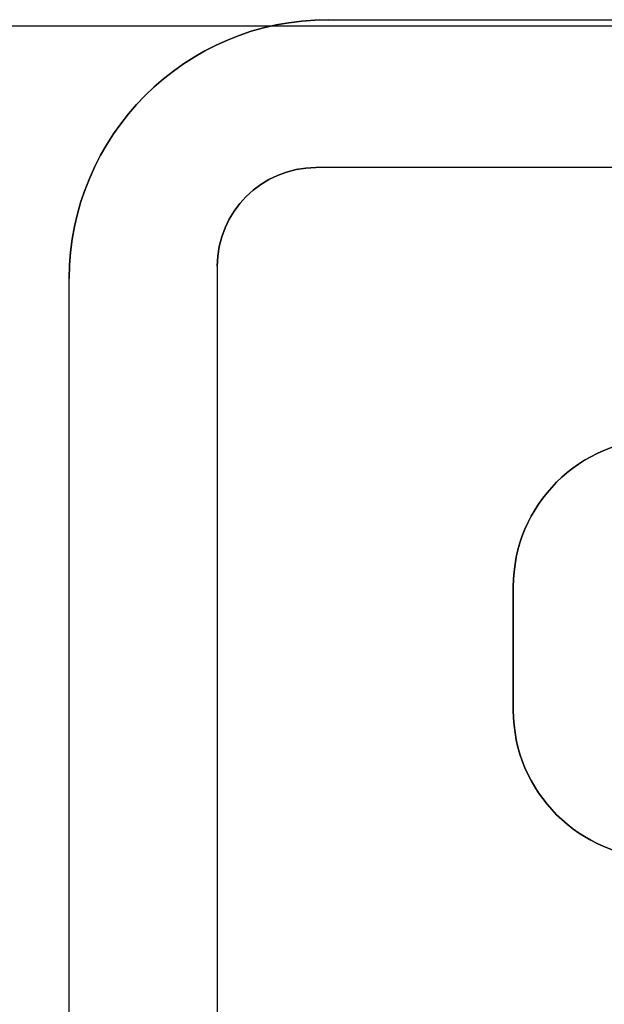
# Model space of a CAD drawing. Extents: x -4.4 to 4.4, y -6.1 to 5.8.
# Tile 56 of 157: x -2.755 to -2.281, y 3.206 to 4.005. Entities that reach past the tile are written whole.
import ezdxf

# ---------------------------------------------------------------- set-up
doc = ezdxf.new("R2010")
doc.units = 0
doc.layers.get('0').update_dxf_attribs({"linetype": 'CONTINUOUS'})

# ---------------------------------------------------------------- blocks, each defined once
blk = doc.blocks.new('*U1')
for p, q in [((-2.505, 4.005, 5.25), (2.505, 4.005, 5.25)), ((-2.505, 4.005, 5.3045), (2.505, 4.005, 5.3045)), ((-2.505, 4.005, 5.3045), (-2.505, 4.005, 5.25)), ((2.515, 3.885, 5.305), (-2.515, 3.885, 5.305)), ((-2.515, 3.885, 5.305), (-2.515, 3.885, 5.3045)), ((2.515, 3.885, 5.3045), (-2.515, 3.885, 5.3045)), ((-2.595, 3.805, 5.305), (-2.595, -1.225, 5.305)), ((-2.595, 3.805, 5.3045), (-2.595, 3.805, 5.305)), ((-2.595, 3.805, 5.3045), (-2.595, -1.225, 5.3045)), ((-2.715, -1.215, 5.25), (-2.715, 3.795, 5.25)), ((-2.715, -1.215, 5.3045), (-2.715, 3.795, 5.3045)), ((-2.715, 3.795, 5.25), (-2.715, 3.795, 5.3045)), ((-2.355, 3.445, 5.305), (-2.355, 3.545, 5.305)), ((-2.355, 3.545, 5.3045), (-2.355, 3.445, 5.3045)), ((-2.355, 3.545, 5.305), (-2.355, 3.545, 5.3045)), ((-2.355, 3.445, 5.305), (-2.355, 3.445, 5.3045))]:
    blk.add_line(p, q)
at = {"extrusion": (0, 1, 0)}
for p, q in [((-2.505, 4.005, 5.25), (2.505, 4.005, 5.25)), ((-2.505, 4.005, 5.3045), (2.505, 4.005, 5.3045)), ((-2.505, 4.005, 5.3045), (-2.505, 4.005, 5.25)), ((2.515, 3.885, 5.3045), (-2.515, 3.885, 5.3045)), ((2.515, 3.885, 5.305), (-2.515, 3.885, 5.305)), ((-2.515, 3.885, 5.305), (-2.515, 3.885, 5.3045))]:
    blk.add_line(p, q, dxfattribs=at)
at = {"extrusion": (0, 0, -1)}
for p, q in [((-3.5, 4), (3.5, 4)), ((-3.5, 4, -0.075), (3.5, 4, -0.075))]:
    blk.add_line(p, q, dxfattribs=at)
at = {"extrusion": (0, -1, 0)}
for p, q in [((-3.5, 4, -0.075), (3.5, 4, -0.075)), ((-3.5, 4), (3.5, 4))]:
    blk.add_line(p, q, dxfattribs=at)
at = {"extrusion": (-1, 0, 0)}
for p, q in [((-2.595, 3.805, 5.305), (-2.595, -1.225, 5.305)), ((-2.595, 3.805, 5.3045), (-2.595, -1.225, 5.3045)), ((-2.595, 3.805, 5.3045), (-2.595, 3.805, 5.305)), ((-2.715, -1.215, 5.3045), (-2.715, 3.795, 5.3045)), ((-2.715, -1.215, 5.25), (-2.715, 3.795, 5.25)), ((-2.715, 3.795, 5.25), (-2.715, 3.795, 5.3045))]:
    blk.add_line(p, q, dxfattribs=at)
at = {"extrusion": (1, 0, 0)}
for p, q in [((-2.355, 3.545, 5.3045), (-2.355, 3.445, 5.3045)), ((-2.355, 3.545, 5.305), (-2.355, 3.545, 5.3045)), ((-2.355, 3.445, 5.305), (-2.355, 3.545, 5.305)), ((-2.355, 3.445, 5.305), (-2.355, 3.445, 5.3045))]:
    blk.add_line(p, q, dxfattribs=at)
for centre, radius, start, end in [((-2.505, 3.795, 5.25), 0.21, 90, 180), ((-2.505, 3.795, 5.3045), 0.21, 90, 180), ((-2.515, 3.805, 5.305), 0.08, 90, 180), ((-2.515, 3.805, 5.3045), 0.08, 90, 180), ((-2.235, 3.545, 5.305), 0.12, 90, 180), ((-2.235, 3.545, 5.3045), 0.12, 90, 180), ((-2.235, 3.545, 5.3045), 0.12, 90, 180), ((-2.235, 3.445, 5.305), 0.12, 180, 270), ((-2.235, 3.445, 5.3045), 0.12, 180, 270), ((-2.235, 3.445, 5.3045), 0.12, 180, 270)]:
    blk.add_arc(centre, radius, start, end)
at = {"extrusion": (0, 0, -1)}
for centre, radius, start, end in [((2.505, 3.795, -5.3045), 0.21, 0, 90), ((2.505, 3.795, -5.25), 0.21, 0, 90), ((2.515, 3.805, -5.305), 0.08, 0, 90), ((2.515, 3.805, -5.3045), 0.08, 0, 90), ((2.235, 3.545, -5.305), 0.12, 0, 90), ((2.235, 3.445, -5.305), 0.12, 270, 0)]:
    blk.add_arc(centre, radius, start, end, dxfattribs=at)

msp = doc.modelspace()

# ---------------------------------------------------------------- block references
msp.add_blockref('*U1', (0, 0))

doc.saveas('drawing.dxf')
